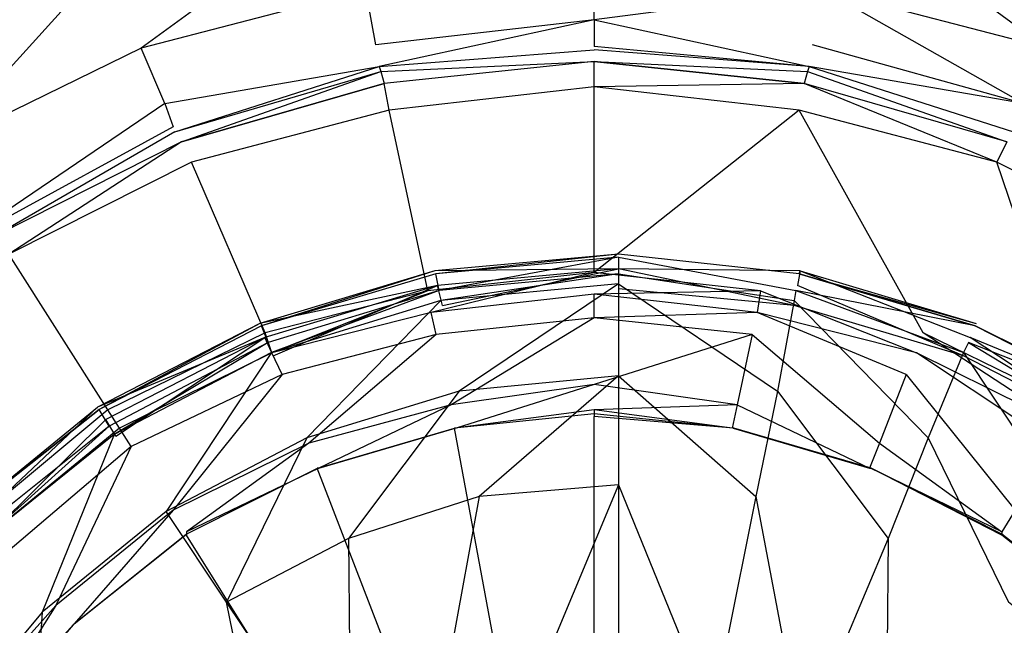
# Model space of a CAD drawing. Extents: x 0 to 0.9, y -1.3 to 0.
# Tile 11 of 18: x 0.4157 to 0.4745, y -0.5158 to -0.4796. Entities that reach past the tile are written whole.
import ezdxf

# ---------------------------------------------------------------- set-up
doc = ezdxf.new("R2010")
doc.units = 0
doc.layers.add('L0_ABLAUF_INF_0___REPLACEMTFORE', color=7, linetype='CONTINUOUS')
doc.layers.add('L1_WANNE_0_N_6231R4____REPLACEM', color=7, linetype='CONTINUOUS')

msp = doc.modelspace()

# ---------------------------------------------------------------- linework, layer by layer
at = {"layer": 'L0_ABLAUF_INF_0___REPLACEMTFORE', "color": 8}
for points, invisible_edges in [([(0.451443, -0.494521, 0.020438), (0.440488, -0.494647, 0.021484), (0.451443, -0.493638, 0.021484), (0.451443, -0.494521, 0.020438)], 14), ([(0.440543, -0.494821, 0.02253), (0.451443, -0.493638, 0.021484), (0.440488, -0.494647, 0.021484), (0.440543, -0.494821, 0.02253)], 13), ([(0.451443, -0.493638, 0.021484), (0.440543, -0.494821, 0.02253), (0.451443, -0.493821, 0.02253), (0.451443, -0.493638, 0.021484)], 14), ([(0.462297, -0.494647, 0.021484), (0.451443, -0.494521, 0.020438), (0.451443, -0.493638, 0.021484), (0.462297, -0.494647, 0.021484)], 14), ([(0.451443, -0.493638, 0.021484), (0.462242, -0.494821, 0.02253), (0.462297, -0.494647, 0.021484), (0.451443, -0.493638, 0.021484)], 13), ([(0.462242, -0.494821, 0.02253), (0.451443, -0.493638, 0.021484), (0.451443, -0.493821, 0.02253), (0.462242, -0.494821, 0.02253)], 14), ([(0.440743, -0.495821, 0.023257), (0.451443, -0.493821, 0.02253), (0.440543, -0.494821, 0.02253), (0.440743, -0.495821, 0.023257)], 13), ([(0.451443, -0.493821, 0.02253), (0.440743, -0.495821, 0.023257), (0.451443, -0.494821, 0.023257), (0.451443, -0.493821, 0.02253)], 14), ([(0.462042, -0.495821, 0.023257), (0.451443, -0.493821, 0.02253), (0.451443, -0.494821, 0.023257), (0.462042, -0.495821, 0.023257)], 13), ([(0.451443, -0.493821, 0.02253), (0.462042, -0.495821, 0.023257), (0.462242, -0.494821, 0.02253), (0.451443, -0.493821, 0.02253)], 14), ([(0.440643, -0.495521, 0.020438), (0.430038, -0.497777, 0.021484), (0.440488, -0.494647, 0.021484), (0.440643, -0.495521, 0.020438)], 14), ([(0.430143, -0.497921, 0.02253), (0.440488, -0.494647, 0.021484), (0.430038, -0.497777, 0.021484), (0.430143, -0.497921, 0.02253)], 13), ([(0.440488, -0.494647, 0.021484), (0.430143, -0.497921, 0.02253), (0.440543, -0.494821, 0.02253), (0.440488, -0.494647, 0.021484)], 14), ([(0.440543, -0.494821, 0.02253), (0.430143, -0.497921, 0.02253), (0.430543, -0.498921, 0.023257), (0.440543, -0.494821, 0.02253)], 14), ([(0.440743, -0.495821, 0.023257), (0.440543, -0.494821, 0.02253), (0.430543, -0.498921, 0.023257), (0.440743, -0.495821, 0.023257)], 14), ([(0.440488, -0.494647, 0.021484), (0.451443, -0.494521, 0.020438), (0.440643, -0.495521, 0.020438), (0.440488, -0.494647, 0.021484)], 13), ([(0.451443, -0.494521, 0.020438), (0.440943, -0.496721, 0.02062), (0.440643, -0.495521, 0.020438), (0.451443, -0.494521, 0.020438)], 13), ([(0.440843, -0.496421, 0.023348), (0.451443, -0.494821, 0.023257), (0.440743, -0.495821, 0.023257), (0.440843, -0.496421, 0.023348)], 13), ([(0.451443, -0.494821, 0.023257), (0.440843, -0.496421, 0.023348), (0.451443, -0.495421, 0.023348), (0.451443, -0.494821, 0.023257)], 14), ([(0.440943, -0.496721, 0.02062), (0.451443, -0.494521, 0.020438), (0.451443, -0.495721, 0.02062), (0.440943, -0.496721, 0.02062)], 14), ([(0.451443, -0.494521, 0.020438), (0.461942, -0.496721, 0.02062), (0.451443, -0.495721, 0.02062), (0.451443, -0.494521, 0.020438)], 13), ([(0.461942, -0.496721, 0.02062), (0.451443, -0.494521, 0.020438), (0.462142, -0.495521, 0.020438), (0.461942, -0.496721, 0.02062)], 14), ([(0.451443, -0.494521, 0.020438), (0.462297, -0.494647, 0.021484), (0.462142, -0.495521, 0.020438), (0.451443, -0.494521, 0.020438)], 13), ([(0.461942, -0.496421, 0.023348), (0.451443, -0.494821, 0.023257), (0.451443, -0.495421, 0.023348), (0.461942, -0.496421, 0.023348)], 13), ([(0.451443, -0.494821, 0.023257), (0.461942, -0.496421, 0.023348), (0.462042, -0.495821, 0.023257), (0.451443, -0.494821, 0.023257)], 14), ([(0.472742, -0.497921, 0.02253), (0.462242, -0.494821, 0.02253), (0.462042, -0.495821, 0.023257), (0.472742, -0.497921, 0.02253)], 14), ([(0.462297, -0.494647, 0.021484), (0.472442, -0.498621, 0.020438), (0.462142, -0.495521, 0.020438), (0.462297, -0.494647, 0.021484)], 14), ([(0.462242, -0.494821, 0.02253), (0.472797, -0.497777, 0.021484), (0.462297, -0.494647, 0.021484), (0.462242, -0.494821, 0.02253)], 14), ([(0.462242, -0.494821, 0.02253), (0.472742, -0.497921, 0.02253), (0.472797, -0.497777, 0.021484), (0.462242, -0.494821, 0.02253)], 14), ([(0.462297, -0.494647, 0.021484), (0.472797, -0.497777, 0.021484), (0.472442, -0.498621, 0.020438), (0.462297, -0.494647, 0.021484)], 14), ([(0.441943, -0.501821, 0.023803), (0.451443, -0.495421, 0.023348), (0.440843, -0.496421, 0.023348), (0.441943, -0.501821, 0.023803)], 13), ([(0.451443, -0.495421, 0.023348), (0.441943, -0.501821, 0.023803), (0.451443, -0.500921, 0.023803), (0.451443, -0.495421, 0.023348)], 14), ([(0.460942, -0.501821, 0.023803), (0.451443, -0.495421, 0.023348), (0.451443, -0.500921, 0.023803), (0.460942, -0.501821, 0.023803)], 13), ([(0.451443, -0.495421, 0.023348), (0.460942, -0.501821, 0.023803), (0.461942, -0.496421, 0.023348), (0.451443, -0.495421, 0.023348)], 14), ([(0.430038, -0.497777, 0.021484), (0.440643, -0.495521, 0.020438), (0.430343, -0.498621, 0.020438), (0.430038, -0.497777, 0.021484)], 13), ([(0.440643, -0.495521, 0.020438), (0.430843, -0.499721, 0.02062), (0.430343, -0.498621, 0.020438), (0.440643, -0.495521, 0.020438)], 13), ([(0.430743, -0.499521, 0.023348), (0.440743, -0.495821, 0.023257), (0.430543, -0.498921, 0.023257), (0.430743, -0.499521, 0.023348)], 13), ([(0.440743, -0.495821, 0.023257), (0.430743, -0.499521, 0.023348), (0.440843, -0.496421, 0.023348), (0.440743, -0.495821, 0.023257)], 14), ([(0.430843, -0.499721, 0.02062), (0.440643, -0.495521, 0.020438), (0.440943, -0.496721, 0.02062), (0.430843, -0.499721, 0.02062)], 14), ([(0.462142, -0.495521, 0.020438), (0.472042, -0.499721, 0.02062), (0.461942, -0.496721, 0.02062), (0.462142, -0.495521, 0.020438)], 13), ([(0.472042, -0.499521, 0.023348), (0.462042, -0.495821, 0.023257), (0.461942, -0.496421, 0.023348), (0.472042, -0.499521, 0.023348)], 13), ([(0.472742, -0.497921, 0.02253), (0.462042, -0.495821, 0.023257), (0.472342, -0.498921, 0.023257), (0.472742, -0.497921, 0.02253)], 14), ([(0.462042, -0.495821, 0.023257), (0.472042, -0.499521, 0.023348), (0.472342, -0.498921, 0.023257), (0.462042, -0.495821, 0.023257)], 14), ([(0.472042, -0.499721, 0.02062), (0.462142, -0.495521, 0.020438), (0.472442, -0.498621, 0.020438), (0.472042, -0.499721, 0.02062)], 14), ([(0.432843, -0.504621, 0.023803), (0.440843, -0.496421, 0.023348), (0.430743, -0.499521, 0.023348), (0.432843, -0.504621, 0.023803)], 13), ([(0.440843, -0.496421, 0.023348), (0.432843, -0.504621, 0.023803), (0.441943, -0.501821, 0.023803), (0.440843, -0.496421, 0.023348)], 14), ([(0.469942, -0.504621, 0.023803), (0.461942, -0.496421, 0.023348), (0.460942, -0.501821, 0.023803), (0.469942, -0.504621, 0.023803)], 13), ([(0.461942, -0.496421, 0.023348), (0.469942, -0.504621, 0.023803), (0.472042, -0.499521, 0.023348), (0.461942, -0.496421, 0.023348)], 14), ([(0.430343, -0.498621, 0.020438), (0.420346, -0.502775, 0.021484), (0.430038, -0.497777, 0.021484), (0.430343, -0.498621, 0.020438)], 14), ([(0.420444, -0.502921, 0.02253), (0.430038, -0.497777, 0.021484), (0.420346, -0.502775, 0.021484), (0.420444, -0.502921, 0.02253)], 13), ([(0.430038, -0.497777, 0.021484), (0.420444, -0.502921, 0.02253), (0.430143, -0.497921, 0.02253), (0.430038, -0.497777, 0.021484)], 14), ([(0.48254, -0.502775, 0.021484), (0.472442, -0.498621, 0.020438), (0.472797, -0.497777, 0.021484), (0.48254, -0.502775, 0.021484)], 14), ([(0.472742, -0.497921, 0.02253), (0.48254, -0.502775, 0.021484), (0.472797, -0.497777, 0.021484), (0.472742, -0.497921, 0.02253)], 14), ([(0.430143, -0.497921, 0.02253), (0.420444, -0.502921, 0.02253), (0.421044, -0.503921, 0.023257), (0.430143, -0.497921, 0.02253)], 14), ([(0.430543, -0.498921, 0.023257), (0.430143, -0.497921, 0.02253), (0.421044, -0.503921, 0.023257), (0.430543, -0.498921, 0.023257)], 14), ([(0.482442, -0.502921, 0.02253), (0.472742, -0.497921, 0.02253), (0.472342, -0.498921, 0.023257), (0.482442, -0.502921, 0.02253)], 14), ([(0.472742, -0.497921, 0.02253), (0.482442, -0.502921, 0.02253), (0.48254, -0.502775, 0.021484), (0.472742, -0.497921, 0.02253)], 14), ([(0.420346, -0.502775, 0.021484), (0.430343, -0.498621, 0.020438), (0.420844, -0.503521, 0.020438), (0.420346, -0.502775, 0.021484)], 13), ([(0.430343, -0.498621, 0.020438), (0.421444, -0.504521, 0.02062), (0.420844, -0.503521, 0.020438), (0.430343, -0.498621, 0.020438)], 13), ([(0.421344, -0.504421, 0.023348), (0.430543, -0.498921, 0.023257), (0.421044, -0.503921, 0.023257), (0.421344, -0.504421, 0.023348)], 13), ([(0.430543, -0.498921, 0.023257), (0.421344, -0.504421, 0.023348), (0.430743, -0.499521, 0.023348), (0.430543, -0.498921, 0.023257)], 14), ([(0.421444, -0.504521, 0.02062), (0.430343, -0.498621, 0.020438), (0.430843, -0.499721, 0.02062), (0.421444, -0.504521, 0.02062)], 14), ([(0.472442, -0.498621, 0.020438), (0.481342, -0.504521, 0.02062), (0.472042, -0.499721, 0.02062), (0.472442, -0.498621, 0.020438)], 13), ([(0.481442, -0.504421, 0.023348), (0.472342, -0.498921, 0.023257), (0.472042, -0.499521, 0.023348), (0.481442, -0.504421, 0.023348)], 13), ([(0.482442, -0.502921, 0.02253), (0.472342, -0.498921, 0.023257), (0.481842, -0.503921, 0.023257), (0.482442, -0.502921, 0.02253)], 14), ([(0.472342, -0.498921, 0.023257), (0.481442, -0.504421, 0.023348), (0.481842, -0.503921, 0.023257), (0.472342, -0.498921, 0.023257)], 14), ([(0.481342, -0.504521, 0.02062), (0.472442, -0.498621, 0.020438), (0.482042, -0.503521, 0.020438), (0.481342, -0.504521, 0.02062)], 14), ([(0.472442, -0.498621, 0.020438), (0.48254, -0.502775, 0.021484), (0.482042, -0.503521, 0.020438), (0.472442, -0.498621, 0.020438)], 13), ([(0.424443, -0.509021, 0.023803), (0.430743, -0.499521, 0.023348), (0.421344, -0.504421, 0.023348), (0.424443, -0.509021, 0.023803)], 13), ([(0.430743, -0.499521, 0.023348), (0.424443, -0.509021, 0.023803), (0.432843, -0.504621, 0.023803), (0.430743, -0.499521, 0.023348)], 14), ([(0.478342, -0.509021, 0.023803), (0.472042, -0.499521, 0.023348), (0.469942, -0.504621, 0.023803), (0.478342, -0.509021, 0.023803)], 13), ([(0.472042, -0.499521, 0.023348), (0.478342, -0.509021, 0.023803), (0.481442, -0.504421, 0.023348), (0.472042, -0.499521, 0.023348)], 14), ([(0.443143, -0.508121, 0.024258), (0.451443, -0.500921, 0.023803), (0.441943, -0.501821, 0.023803), (0.443143, -0.508121, 0.024258)], 13), ([(0.451443, -0.500921, 0.023803), (0.443143, -0.508121, 0.024258), (0.451443, -0.507421, 0.024258), (0.451443, -0.500921, 0.023803)], 14), ([(0.459642, -0.508121, 0.024258), (0.451443, -0.500921, 0.023803), (0.451443, -0.507421, 0.024258), (0.459642, -0.508121, 0.024258)], 13), ([(0.451443, -0.500921, 0.023803), (0.459642, -0.508121, 0.024258), (0.460942, -0.501821, 0.023803), (0.451443, -0.500921, 0.023803)], 14), ([(0.435343, -0.510622, 0.024258), (0.441943, -0.501821, 0.023803), (0.432843, -0.504621, 0.023803), (0.435343, -0.510622, 0.024258)], 13), ([(0.441943, -0.501821, 0.023803), (0.435343, -0.510622, 0.024258), (0.443143, -0.508121, 0.024258), (0.441943, -0.501821, 0.023803)], 14), ([(0.467542, -0.510622, 0.024258), (0.460942, -0.501821, 0.023803), (0.459642, -0.508121, 0.024258), (0.467542, -0.510622, 0.024258)], 13), ([(0.460942, -0.501821, 0.023803), (0.467542, -0.510622, 0.024258), (0.469942, -0.504621, 0.023803), (0.460942, -0.501821, 0.023803)], 14), ([(0.420346, -0.502775, 0.021484), (0.412344, -0.510322, 0.020438), (0.411713, -0.509641, 0.021529), (0.420346, -0.502775, 0.021484)], 13), ([(0.411844, -0.509722, 0.022621), (0.420346, -0.502775, 0.021484), (0.411713, -0.509641, 0.021529), (0.411844, -0.509722, 0.022621)], 14), ([(0.411844, -0.509722, 0.022621), (0.420444, -0.502921, 0.02253), (0.420346, -0.502775, 0.021484), (0.411844, -0.509722, 0.022621)], 14), ([(0.420444, -0.502921, 0.02253), (0.411844, -0.509722, 0.022621), (0.412644, -0.510622, 0.023257), (0.420444, -0.502921, 0.02253)], 14), ([(0.412344, -0.510322, 0.020438), (0.420346, -0.502775, 0.021484), (0.420844, -0.503521, 0.020438), (0.412344, -0.510322, 0.020438)], 14), ([(0.421044, -0.503921, 0.023257), (0.420444, -0.502921, 0.02253), (0.412644, -0.510622, 0.023257), (0.421044, -0.503921, 0.023257)], 14), ([(0.420844, -0.503521, 0.020438), (0.413144, -0.511122, 0.02062), (0.412344, -0.510322, 0.020438), (0.420844, -0.503521, 0.020438)], 13), ([(0.413144, -0.511122, 0.02062), (0.420844, -0.503521, 0.020438), (0.421444, -0.504521, 0.02062), (0.413144, -0.511122, 0.02062)], 14), ([(0.413144, -0.511022, 0.023348), (0.421044, -0.503921, 0.023257), (0.412644, -0.510622, 0.023257), (0.413144, -0.511022, 0.023348)], 13), ([(0.421044, -0.503921, 0.023257), (0.413144, -0.511022, 0.023348), (0.421344, -0.504421, 0.023348), (0.421044, -0.503921, 0.023257)], 14), ([(0.417044, -0.515022, 0.023803), (0.421344, -0.504421, 0.023348), (0.413144, -0.511022, 0.023348), (0.417044, -0.515022, 0.023803)], 13), ([(0.421344, -0.504421, 0.023348), (0.417044, -0.515022, 0.023803), (0.424443, -0.509021, 0.023803), (0.421344, -0.504421, 0.023348)], 14), ([(0.428043, -0.514422, 0.024258), (0.432843, -0.504621, 0.023803), (0.424443, -0.509021, 0.023803), (0.428043, -0.514422, 0.024258)], 13), ([(0.432843, -0.504621, 0.023803), (0.428043, -0.514422, 0.024258), (0.435343, -0.510622, 0.024258), (0.432843, -0.504621, 0.023803)], 14), ([(0.474742, -0.514422, 0.024258), (0.469942, -0.504621, 0.023803), (0.467542, -0.510622, 0.024258), (0.474742, -0.514422, 0.024258)], 13), ([(0.469942, -0.504621, 0.023803), (0.474742, -0.514422, 0.024258), (0.478342, -0.509021, 0.023803), (0.469942, -0.504621, 0.023803)], 14), ([(0.445743, -0.521122, 0.025076), (0.451443, -0.507421, 0.024258), (0.443143, -0.508121, 0.024258), (0.445743, -0.521122, 0.025076)], 13), ([(0.451443, -0.507421, 0.024258), (0.445743, -0.521122, 0.025076), (0.451443, -0.520622, 0.025076), (0.451443, -0.507421, 0.024258)], 14), ([(0.457043, -0.521122, 0.025076), (0.451443, -0.507421, 0.024258), (0.451443, -0.520622, 0.025076), (0.457043, -0.521122, 0.025076)], 13), ([(0.451443, -0.507421, 0.024258), (0.457043, -0.521122, 0.025076), (0.459642, -0.508121, 0.024258), (0.451443, -0.507421, 0.024258)], 14), ([(0.440443, -0.522822, 0.025076), (0.443143, -0.508121, 0.024258), (0.435343, -0.510622, 0.024258), (0.440443, -0.522822, 0.025076)], 13), ([(0.443143, -0.508121, 0.024258), (0.440443, -0.522822, 0.025076), (0.445743, -0.521122, 0.025076), (0.443143, -0.508121, 0.024258)], 14), ([(0.462442, -0.522822, 0.025076), (0.459642, -0.508121, 0.024258), (0.457043, -0.521122, 0.025076), (0.462442, -0.522822, 0.025076)], 13), ([(0.459642, -0.508121, 0.024258), (0.462442, -0.522822, 0.025076), (0.467542, -0.510622, 0.024258), (0.459642, -0.508121, 0.024258)], 14), ([(0.424443, -0.509021, 0.023803), (0.417044, -0.515022, 0.023803), (0.421644, -0.519622, 0.024349), (0.424443, -0.509021, 0.023803)], 14), ([(0.428043, -0.514422, 0.024258), (0.424443, -0.509021, 0.023803), (0.421644, -0.519622, 0.024349), (0.428043, -0.514422, 0.024258)], 14), ([(0.435443, -0.525422, 0.025076), (0.435343, -0.510622, 0.024258), (0.428043, -0.514422, 0.024258), (0.435443, -0.525422, 0.025076)], 13), ([(0.435343, -0.510622, 0.024258), (0.435443, -0.525422, 0.025076), (0.440443, -0.522822, 0.025076), (0.435343, -0.510622, 0.024258)], 14), ([(0.467442, -0.525422, 0.025076), (0.467542, -0.510622, 0.024258), (0.462442, -0.522822, 0.025076), (0.467442, -0.525422, 0.025076)], 13), ([(0.467542, -0.510622, 0.024258), (0.467442, -0.525422, 0.025076), (0.474742, -0.514422, 0.024258), (0.467542, -0.510622, 0.024258)], 14), ([(0.413144, -0.511022, 0.023348), (0.410944, -0.522322, 0.023803), (0.417044, -0.515022, 0.023803), (0.413144, -0.511022, 0.023348)], 14), ([(0.431043, -0.529022, 0.025076), (0.428043, -0.514422, 0.024258), (0.421644, -0.519622, 0.024349), (0.431043, -0.529022, 0.025076)], 14), ([(0.435443, -0.525422, 0.025076), (0.428043, -0.514422, 0.024258), (0.431043, -0.529022, 0.025076), (0.435443, -0.525422, 0.025076)], 14), ([(0.481142, -0.519622, 0.024349), (0.474742, -0.514422, 0.024258), (0.467442, -0.525422, 0.025076), (0.481142, -0.519622, 0.024349)], 14), ([(0.416344, -0.525922, 0.024349), (0.417044, -0.515022, 0.023803), (0.410944, -0.522322, 0.023803), (0.416344, -0.525922, 0.024349)], 13), ([(0.417044, -0.515022, 0.023803), (0.416344, -0.525922, 0.024349), (0.421644, -0.519622, 0.024349), (0.417044, -0.515022, 0.023803)], 14)]:
    msp.add_3dface(points, dxfattribs=dict(at, invisible_edges=invisible_edges))
at = {"layer": 'L1_WANNE_0_N_6231R4____REPLACEM', "color": 8}
for points, invisible_edges in [([(0.45, -1.297081, 0.006863), (0.002918, -0.549303, 0.00028), (0.005468, -0.002919), (0.45, -1.297081, 0.006863)], 14), ([(0.45, -1.297081, 0.006863), (0.005468, -0.002919), (0.00653, -0.002919), (0.45, -1.297081, 0.006863)], 14), ([(0.45, -1.297081, 0.006863), (0.00653, -0.002919), (0.008001, -0.002919), (0.45, -1.297081, 0.006863)], 14), ([(0.45, -1.297081, 0.006863), (0.008001, -0.002919), (0.45, -0.002919, 0.001068), (0.45, -1.297081, 0.006863)], 14), ([(0.891999, -0.002919), (0.45, -1.297081, 0.006863), (0.45, -0.002919, 0.001068), (0.891999, -0.002919)], 14), ([(0.894217, -1.296614, 0.005794), (0.45, -1.297081, 0.006863), (0.891999, -0.002919), (0.894217, -1.296614, 0.005794)], 14), ([(0.408264, -0.482546, 0.026293), (0.419065, -0.471852, 0.026379), (0.405664, -0.478648, 0.026379), (0.408264, -0.482546, 0.026293)], 13), ([(0.419065, -0.471852, 0.026379), (0.408264, -0.482546, 0.026293), (0.420965, -0.476049, 0.026293), (0.419065, -0.471852, 0.026379)], 14), ([(0.422965, -0.481347, 0.026208), (0.435266, -0.472351, 0.026293), (0.420965, -0.476049, 0.026293), (0.422965, -0.481347, 0.026208)], 13), ([(0.435266, -0.472351, 0.026293), (0.422965, -0.481347, 0.026208), (0.436366, -0.477849, 0.026208), (0.435266, -0.472351, 0.026293)], 14), ([(0.477035, -0.481347, 0.026208), (0.464734, -0.472351, 0.026293), (0.463634, -0.477849, 0.026208), (0.477035, -0.481347, 0.026208)], 13), ([(0.464734, -0.472351, 0.026293), (0.477035, -0.481347, 0.026208), (0.479035, -0.476049, 0.026293), (0.464734, -0.472351, 0.026293)], 14), ([(0.410864, -0.487244, 0.026208), (0.420965, -0.476049, 0.026293), (0.408264, -0.482546, 0.026293), (0.410864, -0.487244, 0.026208)], 13), ([(0.420965, -0.476049, 0.026293), (0.410864, -0.487244, 0.026208), (0.422965, -0.481347, 0.026208), (0.420965, -0.476049, 0.026293)], 14), ([(0.45, -0.476149, 0.026208), (0.436366, -0.477849, 0.026208), (0.436966, -0.481147, 0.024836), (0.45, -0.476149, 0.026208)], 14), ([(0.45, -0.479648, 0.025008), (0.45, -0.476149, 0.026208), (0.436966, -0.481147, 0.024836), (0.45, -0.479648, 0.025008)], 14), ([(0.463634, -0.477849, 0.026208), (0.45, -0.476149, 0.026208), (0.45, -0.479648, 0.025008), (0.463634, -0.477849, 0.026208)], 14), ([(0.436366, -0.477849, 0.026208), (0.422965, -0.481347, 0.026208), (0.424365, -0.484645, 0.025008), (0.436366, -0.477849, 0.026208)], 14), ([(0.436966, -0.481147, 0.024836), (0.436366, -0.477849, 0.026208), (0.424365, -0.484645, 0.025008), (0.436966, -0.481147, 0.024836)], 14), ([(0.463634, -0.477849, 0.026208), (0.45, -0.479648, 0.025008), (0.463034, -0.481147, 0.024836), (0.463634, -0.477849, 0.026208)], 14), ([(0.475635, -0.484645, 0.025008), (0.463634, -0.477849, 0.026208), (0.463034, -0.481147, 0.024836), (0.475635, -0.484645, 0.025008)], 14), ([(0.477035, -0.481347, 0.026208), (0.463634, -0.477849, 0.026208), (0.475635, -0.484645, 0.025008), (0.477035, -0.481347, 0.026208)], 14), ([(0.45, -0.479648, 0.025008), (0.436966, -0.481147, 0.024836), (0.437166, -0.482446, 0.022265), (0.45, -0.479648, 0.025008)], 14), ([(0.45, -0.479648, 0.025008), (0.437166, -0.482446, 0.022265), (0.45, -0.481247, 0.022265), (0.45, -0.479648, 0.025008)], 14), ([(0.45, -0.479648, 0.025008), (0.45, -0.481247, 0.022265), (0.462834, -0.482446, 0.022265), (0.45, -0.479648, 0.025008)], 14), ([(0.45, -0.479648, 0.025008), (0.462834, -0.482446, 0.022265), (0.463034, -0.481147, 0.024836), (0.45, -0.479648, 0.025008)], 14), ([(0.422965, -0.481347, 0.026208), (0.410864, -0.487244, 0.026208), (0.412764, -0.490342, 0.025265), (0.422965, -0.481347, 0.026208)], 14), ([(0.424365, -0.484645, 0.025008), (0.422965, -0.481347, 0.026208), (0.412764, -0.490342, 0.025265), (0.424365, -0.484645, 0.025008)], 14), ([(0.424365, -0.484645, 0.025008), (0.437166, -0.482446, 0.022265), (0.436966, -0.481147, 0.024836), (0.424365, -0.484645, 0.025008)], 14), ([(0.437166, -0.482446, 0.022265), (0.45, -0.481447, 0.019693), (0.45, -0.481247, 0.022265), (0.437166, -0.482446, 0.022265)], 14), ([(0.462834, -0.482446, 0.022265), (0.45, -0.481247, 0.022265), (0.45, -0.481447, 0.019693), (0.462834, -0.482446, 0.022265)], 14), ([(0.475635, -0.484645, 0.025008), (0.463034, -0.481147, 0.024836), (0.462834, -0.482446, 0.022265), (0.475635, -0.484645, 0.025008)], 14), ([(0.437166, -0.482446, 0.022265), (0.437266, -0.482746, 0.019608), (0.45, -0.481447, 0.019693), (0.437166, -0.482446, 0.022265)], 14), ([(0.437266, -0.482746, 0.019608), (0.45, -0.482146, 0.018065), (0.45, -0.481447, 0.019693), (0.437266, -0.482746, 0.019608)], 14), ([(0.462834, -0.482446, 0.022265), (0.45, -0.481447, 0.019693), (0.462734, -0.482746, 0.019608), (0.462834, -0.482446, 0.022265)], 14), ([(0.45, -0.482146, 0.018065), (0.462734, -0.482746, 0.019608), (0.45, -0.481447, 0.019693), (0.45, -0.482146, 0.018065)], 14), ([(0.424365, -0.484645, 0.025008), (0.424865, -0.486045, 0.022265), (0.437166, -0.482446, 0.022265), (0.424365, -0.484645, 0.025008)], 14), ([(0.424965, -0.486344, 0.019693), (0.437166, -0.482446, 0.022265), (0.424865, -0.486045, 0.022265), (0.424965, -0.486344, 0.019693)], 14), ([(0.437166, -0.482446, 0.022265), (0.424965, -0.486344, 0.019693), (0.437266, -0.482746, 0.019608), (0.437166, -0.482446, 0.022265)], 13), ([(0.45, -0.482146, 0.018065), (0.437266, -0.482746, 0.019608), (0.437466, -0.483446, 0.017893), (0.45, -0.482146, 0.018065)], 13), ([(0.45, -0.482146, 0.018065), (0.437466, -0.483446, 0.017893), (0.437766, -0.485045, 0.016608), (0.45, -0.482146, 0.018065)], 14), ([(0.45, -0.483646, 0.016693), (0.45, -0.482146, 0.018065), (0.437766, -0.485045, 0.016608), (0.45, -0.483646, 0.016693)], 14), ([(0.462534, -0.483446, 0.017893), (0.45, -0.482146, 0.018065), (0.45, -0.483646, 0.016693), (0.462534, -0.483446, 0.017893)], 14), ([(0.462734, -0.482746, 0.019608), (0.45, -0.482146, 0.018065), (0.462534, -0.483446, 0.017893), (0.462734, -0.482746, 0.019608)], 13), ([(0.475035, -0.486344, 0.019693), (0.462834, -0.482446, 0.022265), (0.462734, -0.482746, 0.019608), (0.475035, -0.486344, 0.019693)], 13), ([(0.475635, -0.484645, 0.025008), (0.462834, -0.482446, 0.022265), (0.475135, -0.486045, 0.022265), (0.475635, -0.484645, 0.025008)], 14), ([(0.462834, -0.482446, 0.022265), (0.475035, -0.486344, 0.019693), (0.475135, -0.486045, 0.022265), (0.462834, -0.482446, 0.022265)], 14), ([(0.425365, -0.486944, 0.018065), (0.437266, -0.482746, 0.019608), (0.424965, -0.486344, 0.019693), (0.425365, -0.486944, 0.018065)], 14), ([(0.437266, -0.482746, 0.019608), (0.425365, -0.486944, 0.018065), (0.437466, -0.483446, 0.017893), (0.437266, -0.482746, 0.019608)], 13), ([(0.474635, -0.486944, 0.018065), (0.462734, -0.482746, 0.019608), (0.462534, -0.483446, 0.017893), (0.474635, -0.486944, 0.018065)], 13), ([(0.462734, -0.482746, 0.019608), (0.474635, -0.486944, 0.018065), (0.475035, -0.486344, 0.019693), (0.462734, -0.482746, 0.019608)], 14), ([(0.437466, -0.483446, 0.017893), (0.425365, -0.486944, 0.018065), (0.425965, -0.488144, 0.016779), (0.437466, -0.483446, 0.017893)], 14), ([(0.437766, -0.485045, 0.016608), (0.437466, -0.483446, 0.017893), (0.425965, -0.488144, 0.016779), (0.437766, -0.485045, 0.016608)], 14), ([(0.45, -0.483646, 0.016693), (0.437766, -0.485045, 0.016608), (0.440067, -0.49584, 0.010008), (0.45, -0.483646, 0.016693)], 14), ([(0.45, -0.49474, 0.010094), (0.45, -0.483646, 0.016693), (0.440067, -0.49584, 0.010008), (0.45, -0.49474, 0.010094)], 14), ([(0.462534, -0.483446, 0.017893), (0.45, -0.483646, 0.016693), (0.462234, -0.485045, 0.016608), (0.462534, -0.483446, 0.017893)], 14), ([(0.462234, -0.485045, 0.016608), (0.45, -0.483646, 0.016693), (0.45, -0.49474, 0.010094), (0.462234, -0.485045, 0.016608)], 14), ([(0.474034, -0.488144, 0.016779), (0.462534, -0.483446, 0.017893), (0.462234, -0.485045, 0.016608), (0.474034, -0.488144, 0.016779)], 14), ([(0.474635, -0.486944, 0.018065), (0.462534, -0.483446, 0.017893), (0.474034, -0.488144, 0.016779), (0.474635, -0.486944, 0.018065)], 14), ([(0.412764, -0.490342, 0.025265), (0.413764, -0.491842, 0.02235), (0.424365, -0.484645, 0.025008), (0.412764, -0.490342, 0.025265)], 14), ([(0.424365, -0.484645, 0.025008), (0.413764, -0.491842, 0.02235), (0.424865, -0.486045, 0.022265), (0.424365, -0.484645, 0.025008)], 14), ([(0.437766, -0.485045, 0.016608), (0.425965, -0.488144, 0.016779), (0.430366, -0.498339, 0.010094), (0.437766, -0.485045, 0.016608)], 14), ([(0.440067, -0.49584, 0.010008), (0.437766, -0.485045, 0.016608), (0.430366, -0.498339, 0.010094), (0.440067, -0.49584, 0.010008)], 14), ([(0.462234, -0.485045, 0.016608), (0.45, -0.49474, 0.010094), (0.459933, -0.49584, 0.010008), (0.462234, -0.485045, 0.016608)], 14), ([(0.469634, -0.498339, 0.010094), (0.462234, -0.485045, 0.016608), (0.459933, -0.49584, 0.010008), (0.469634, -0.498339, 0.010094)], 14), ([(0.474034, -0.488144, 0.016779), (0.462234, -0.485045, 0.016608), (0.469634, -0.498339, 0.010094), (0.474034, -0.488144, 0.016779)], 14), ([(0.413764, -0.491842, 0.02235), (0.413864, -0.492042, 0.019779), (0.424865, -0.486045, 0.022265), (0.413764, -0.491842, 0.02235)], 14), ([(0.424865, -0.486045, 0.022265), (0.413864, -0.492042, 0.019779), (0.424965, -0.486344, 0.019693), (0.424865, -0.486045, 0.022265)], 14), ([(0.413864, -0.492042, 0.019779), (0.414264, -0.492541, 0.018151), (0.424965, -0.486344, 0.019693), (0.413864, -0.492042, 0.019779)], 14), ([(0.424965, -0.486344, 0.019693), (0.414264, -0.492541, 0.018151), (0.425365, -0.486944, 0.018065), (0.424965, -0.486344, 0.019693)], 14), ([(0.415065, -0.493641, 0.016865), (0.425365, -0.486944, 0.018065), (0.414264, -0.492541, 0.018151), (0.415065, -0.493641, 0.016865)], 13), ([(0.425365, -0.486944, 0.018065), (0.415065, -0.493641, 0.016865), (0.425965, -0.488144, 0.016779), (0.425365, -0.486944, 0.018065)], 14), ([(0.484935, -0.493641, 0.016865), (0.474635, -0.486944, 0.018065), (0.474034, -0.488144, 0.016779), (0.484935, -0.493641, 0.016865)], 13), ([(0.425965, -0.488144, 0.016779), (0.415065, -0.493641, 0.016865), (0.420965, -0.502936, 0.010179), (0.425965, -0.488144, 0.016779)], 14), ([(0.430366, -0.498339, 0.010094), (0.425965, -0.488144, 0.016779), (0.420965, -0.502936, 0.010179), (0.430366, -0.498339, 0.010094)], 14), ([(0.479035, -0.502936, 0.010179), (0.474034, -0.488144, 0.016779), (0.469634, -0.498339, 0.010094), (0.479035, -0.502936, 0.010179)], 14), ([(0.484935, -0.493641, 0.016865), (0.474034, -0.488144, 0.016779), (0.479035, -0.502936, 0.010179), (0.484935, -0.493641, 0.016865)], 14), ([(0.420965, -0.502936, 0.010179), (0.415065, -0.493641, 0.016865), (0.413064, -0.509533, 0.010094), (0.420965, -0.502936, 0.010179)], 14), ([(0.440267, -0.497139, 0.009494), (0.45, -0.49474, 0.010094), (0.440067, -0.49584, 0.010008), (0.440267, -0.497139, 0.009494)], 13), ([(0.45, -0.49474, 0.010094), (0.440267, -0.497139, 0.009494), (0.45, -0.49604, 0.009579), (0.45, -0.49474, 0.010094)], 14), ([(0.45, -0.49604, 0.009579), (0.459933, -0.49584, 0.010008), (0.45, -0.49474, 0.010094), (0.45, -0.49604, 0.009579)], 13), ([(0.430766, -0.499538, 0.009579), (0.440067, -0.49584, 0.010008), (0.430366, -0.498339, 0.010094), (0.430766, -0.499538, 0.009579)], 13), ([(0.440067, -0.49584, 0.010008), (0.430766, -0.499538, 0.009579), (0.440267, -0.497139, 0.009494), (0.440067, -0.49584, 0.010008)], 14), ([(0.45, -0.49604, 0.009579), (0.440267, -0.497139, 0.009494), (0.440567, -0.498439, 0.009322), (0.45, -0.49604, 0.009579)], 14), ([(0.45, -0.497439, 0.009322), (0.45, -0.49604, 0.009579), (0.440567, -0.498439, 0.009322), (0.45, -0.497439, 0.009322)], 14), ([(0.459933, -0.49584, 0.010008), (0.45, -0.49604, 0.009579), (0.459733, -0.497139, 0.009494), (0.459933, -0.49584, 0.010008)], 14), ([(0.459733, -0.497139, 0.009494), (0.45, -0.49604, 0.009579), (0.45, -0.497439, 0.009322), (0.459733, -0.497139, 0.009494)], 14), ([(0.469234, -0.499538, 0.009579), (0.459933, -0.49584, 0.010008), (0.459733, -0.497139, 0.009494), (0.469234, -0.499538, 0.009579)], 13), ([(0.459933, -0.49584, 0.010008), (0.469234, -0.499538, 0.009579), (0.469634, -0.498339, 0.010094), (0.459933, -0.49584, 0.010008)], 14), ([(0.440267, -0.497139, 0.009494), (0.430766, -0.499538, 0.009579), (0.431366, -0.500837, 0.009322), (0.440267, -0.497139, 0.009494)], 14), ([(0.440567, -0.498439, 0.009322), (0.440267, -0.497139, 0.009494), (0.431366, -0.500837, 0.009322), (0.440567, -0.498439, 0.009322)], 14), ([(0.459733, -0.497139, 0.009494), (0.45, -0.497439, 0.009322), (0.459433, -0.498439, 0.009322), (0.459733, -0.497139, 0.009494)], 14), ([(0.468634, -0.500837, 0.009322), (0.459733, -0.497139, 0.009494), (0.459433, -0.498439, 0.009322), (0.468634, -0.500837, 0.009322)], 14), ([(0.469234, -0.499538, 0.009579), (0.459733, -0.497139, 0.009494), (0.468634, -0.500837, 0.009322), (0.469234, -0.499538, 0.009579)], 14), ([(0.441467, -0.502636, 0.009322), (0.45, -0.497439, 0.009322), (0.440567, -0.498439, 0.009322), (0.441467, -0.502636, 0.009322)], 13), ([(0.45, -0.497439, 0.009322), (0.441467, -0.502636, 0.009322), (0.45, -0.501437, 0.009322), (0.45, -0.497439, 0.009322)], 14), ([(0.45, -0.501437, 0.009322), (0.459433, -0.498439, 0.009322), (0.45, -0.497439, 0.009322), (0.45, -0.501437, 0.009322)], 13), ([(0.430366, -0.498339, 0.010094), (0.420965, -0.502936, 0.010179), (0.421665, -0.504036, 0.009665), (0.430366, -0.498339, 0.010094)], 14), ([(0.430766, -0.499538, 0.009579), (0.430366, -0.498339, 0.010094), (0.421665, -0.504036, 0.009665), (0.430766, -0.499538, 0.009579)], 14), ([(0.432966, -0.504935, 0.009322), (0.440567, -0.498439, 0.009322), (0.431366, -0.500837, 0.009322), (0.432966, -0.504935, 0.009322)], 13), ([(0.440567, -0.498439, 0.009322), (0.432966, -0.504935, 0.009322), (0.441467, -0.502636, 0.009322), (0.440567, -0.498439, 0.009322)], 14), ([(0.459433, -0.498439, 0.009322), (0.45, -0.501437, 0.009322), (0.458533, -0.502636, 0.009322), (0.459433, -0.498439, 0.009322)], 14), ([(0.467034, -0.504935, 0.009322), (0.459433, -0.498439, 0.009322), (0.458533, -0.502636, 0.009322), (0.467034, -0.504935, 0.009322)], 13), ([(0.459433, -0.498439, 0.009322), (0.467034, -0.504935, 0.009322), (0.468634, -0.500837, 0.009322), (0.459433, -0.498439, 0.009322)], 14), ([(0.478335, -0.504036, 0.009665), (0.469634, -0.498339, 0.010094), (0.469234, -0.499538, 0.009579), (0.478335, -0.504036, 0.009665)], 14), ([(0.479035, -0.502936, 0.010179), (0.469634, -0.498339, 0.010094), (0.478335, -0.504036, 0.009665), (0.479035, -0.502936, 0.010179)], 14), ([(0.430766, -0.499538, 0.009579), (0.421665, -0.504036, 0.009665), (0.422365, -0.505135, 0.009322), (0.430766, -0.499538, 0.009579)], 14), ([(0.431366, -0.500837, 0.009322), (0.430766, -0.499538, 0.009579), (0.422365, -0.505135, 0.009322), (0.431366, -0.500837, 0.009322)], 14), ([(0.477635, -0.505135, 0.009322), (0.469234, -0.499538, 0.009579), (0.468634, -0.500837, 0.009322), (0.477635, -0.505135, 0.009322)], 14), ([(0.478335, -0.504036, 0.009665), (0.469234, -0.499538, 0.009579), (0.477635, -0.505135, 0.009322), (0.478335, -0.504036, 0.009665)], 14), ([(0.424865, -0.508933, 0.009322), (0.431366, -0.500837, 0.009322), (0.422365, -0.505135, 0.009322), (0.424865, -0.508933, 0.009322)], 13), ([(0.431366, -0.500837, 0.009322), (0.424865, -0.508933, 0.009322), (0.432966, -0.504935, 0.009322), (0.431366, -0.500837, 0.009322)], 14), ([(0.475135, -0.508933, 0.009322), (0.468634, -0.500837, 0.009322), (0.467034, -0.504935, 0.009322), (0.475135, -0.508933, 0.009322)], 13), ([(0.468634, -0.500837, 0.009322), (0.475135, -0.508933, 0.009322), (0.477635, -0.505135, 0.009322), (0.468634, -0.500837, 0.009322)], 14), ([(0.441767, -0.504036, 0.009322), (0.45, -0.501437, 0.009322), (0.441467, -0.502636, 0.009322), (0.441767, -0.504036, 0.009322)], 13), ([(0.45, -0.501437, 0.009322), (0.441767, -0.504036, 0.009322), (0.45, -0.502936, 0.009322), (0.45, -0.501437, 0.009322)], 14), ([(0.45, -0.502936, 0.009322), (0.458533, -0.502636, 0.009322), (0.45, -0.501437, 0.009322), (0.45, -0.502936, 0.009322)], 13), ([(0.420965, -0.502936, 0.010179), (0.413064, -0.509533, 0.010094), (0.413864, -0.510433, 0.009579), (0.420965, -0.502936, 0.010179)], 14), ([(0.421665, -0.504036, 0.009665), (0.420965, -0.502936, 0.010179), (0.413864, -0.510433, 0.009579), (0.421665, -0.504036, 0.009665)], 14), ([(0.433566, -0.506435, 0.009322), (0.441467, -0.502636, 0.009322), (0.432966, -0.504935, 0.009322), (0.433566, -0.506435, 0.009322)], 13), ([(0.441467, -0.502636, 0.009322), (0.433566, -0.506435, 0.009322), (0.441767, -0.504036, 0.009322), (0.441467, -0.502636, 0.009322)], 14), ([(0.45, -0.502936, 0.009322), (0.441704, -0.504036, 0.00852), (0.45, -0.503186, 0.00852), (0.45, -0.502936, 0.009322)], 14), ([(0.441767, -0.504036, 0.009322), (0.441704, -0.504036, 0.00852), (0.45, -0.502936, 0.009322), (0.441767, -0.504036, 0.009322)], 14), ([(0.458533, -0.502636, 0.009322), (0.45, -0.502936, 0.009322), (0.458233, -0.504036, 0.009322), (0.458533, -0.502636, 0.009322)], 14), ([(0.45, -0.502936, 0.009322), (0.45, -0.503186, 0.00852), (0.458296, -0.504036, 0.00852), (0.45, -0.502936, 0.009322)], 14), ([(0.458233, -0.504036, 0.009322), (0.45, -0.502936, 0.009322), (0.458296, -0.504036, 0.00852), (0.458233, -0.504036, 0.009322)], 14), ([(0.466434, -0.506435, 0.009322), (0.458533, -0.502636, 0.009322), (0.458233, -0.504036, 0.009322), (0.466434, -0.506435, 0.009322)], 13), ([(0.458533, -0.502636, 0.009322), (0.466434, -0.506435, 0.009322), (0.467034, -0.504935, 0.009322), (0.458533, -0.502636, 0.009322)], 14), ([(0.45, -0.503186, 0.00852), (0.441667, -0.504036, 0.008037), (0.45, -0.503336, 0.008036), (0.45, -0.503186, 0.00852)], 14), ([(0.441704, -0.504036, 0.00852), (0.441667, -0.504036, 0.008037), (0.45, -0.503186, 0.00852), (0.441704, -0.504036, 0.00852)], 14), ([(0.45, -0.549303, 0.008036), (0.45, -0.503336, 0.008036), (0.441667, -0.504036, 0.008037), (0.45, -0.549303, 0.008036)], 14), ([(0.45, -0.503186, 0.00852), (0.45, -0.503336, 0.008036), (0.458333, -0.504036, 0.008037), (0.45, -0.503186, 0.00852)], 14), ([(0.458296, -0.504036, 0.00852), (0.45, -0.503186, 0.00852), (0.458333, -0.504036, 0.008037), (0.458296, -0.504036, 0.00852)], 14), ([(0.458333, -0.504036, 0.008037), (0.45, -0.503336, 0.008036), (0.45, -0.549303, 0.008036), (0.458333, -0.504036, 0.008037)], 14), ([(0.421665, -0.504036, 0.009665), (0.413864, -0.510433, 0.009579), (0.414865, -0.511532, 0.009322), (0.421665, -0.504036, 0.009665)], 14), ([(0.422365, -0.505135, 0.009322), (0.421665, -0.504036, 0.009665), (0.414865, -0.511532, 0.009322), (0.422365, -0.505135, 0.009322)], 14), ([(0.441667, -0.504036, 0.008037), (0.433504, -0.506435, 0.00852), (0.433466, -0.506435, 0.008037), (0.441667, -0.504036, 0.008037)], 13), ([(0.45, -0.549303, 0.008036), (0.441667, -0.504036, 0.008037), (0.433466, -0.506435, 0.008037), (0.45, -0.549303, 0.008036)], 14), ([(0.433504, -0.506435, 0.00852), (0.441667, -0.504036, 0.008037), (0.441704, -0.504036, 0.00852), (0.433504, -0.506435, 0.00852)], 14), ([(0.441704, -0.504036, 0.00852), (0.433566, -0.506435, 0.009322), (0.433504, -0.506435, 0.00852), (0.441704, -0.504036, 0.00852)], 13), ([(0.433566, -0.506435, 0.009322), (0.441704, -0.504036, 0.00852), (0.441767, -0.504036, 0.009322), (0.433566, -0.506435, 0.009322)], 14), ([(0.466534, -0.506435, 0.008037), (0.458333, -0.504036, 0.008037), (0.45, -0.549303, 0.008036), (0.466534, -0.506435, 0.008037)], 14), ([(0.458296, -0.504036, 0.00852), (0.466434, -0.506435, 0.009322), (0.458233, -0.504036, 0.009322), (0.458296, -0.504036, 0.00852)], 14), ([(0.458333, -0.504036, 0.008037), (0.466496, -0.506435, 0.00852), (0.458296, -0.504036, 0.00852), (0.458333, -0.504036, 0.008037)], 14), ([(0.466434, -0.506435, 0.009322), (0.458296, -0.504036, 0.00852), (0.466496, -0.506435, 0.00852), (0.466434, -0.506435, 0.009322)], 13), ([(0.466496, -0.506435, 0.00852), (0.458333, -0.504036, 0.008037), (0.466534, -0.506435, 0.008037), (0.466496, -0.506435, 0.00852)], 13), ([(0.417865, -0.514631, 0.009322), (0.422365, -0.505135, 0.009322), (0.414865, -0.511532, 0.009322), (0.417865, -0.514631, 0.009322)], 13), ([(0.422365, -0.505135, 0.009322), (0.417865, -0.514631, 0.009322), (0.424865, -0.508933, 0.009322), (0.422365, -0.505135, 0.009322)], 14), ([(0.425665, -0.510233, 0.009322), (0.432966, -0.504935, 0.009322), (0.424865, -0.508933, 0.009322), (0.425665, -0.510233, 0.009322)], 13), ([(0.432966, -0.504935, 0.009322), (0.425665, -0.510233, 0.009322), (0.433566, -0.506435, 0.009322), (0.432966, -0.504935, 0.009322)], 14), ([(0.474335, -0.510233, 0.009322), (0.467034, -0.504935, 0.009322), (0.466434, -0.506435, 0.009322), (0.474335, -0.510233, 0.009322)], 13), ([(0.467034, -0.504935, 0.009322), (0.474335, -0.510233, 0.009322), (0.475135, -0.508933, 0.009322), (0.467034, -0.504935, 0.009322)], 14), ([(0.425665, -0.510233, 0.009322), (0.425665, -0.510358, 0.00852), (0.433504, -0.506435, 0.00852), (0.425665, -0.510233, 0.009322)], 14), ([(0.433566, -0.506435, 0.009322), (0.425665, -0.510233, 0.009322), (0.433504, -0.506435, 0.00852), (0.433566, -0.506435, 0.009322)], 14), ([(0.425665, -0.510358, 0.00852), (0.425665, -0.510433, 0.008037), (0.433466, -0.506435, 0.008037), (0.425665, -0.510358, 0.00852)], 14), ([(0.433504, -0.506435, 0.00852), (0.425665, -0.510358, 0.00852), (0.433466, -0.506435, 0.008037), (0.433504, -0.506435, 0.00852)], 14), ([(0.45, -0.549303, 0.008036), (0.433466, -0.506435, 0.008037), (0.425665, -0.510433, 0.008037), (0.45, -0.549303, 0.008036)], 14), ([(0.474335, -0.510433, 0.008037), (0.466534, -0.506435, 0.008037), (0.45, -0.549303, 0.008036), (0.474335, -0.510433, 0.008037)], 14), ([(0.466434, -0.506435, 0.009322), (0.466496, -0.506435, 0.00852), (0.474335, -0.510233, 0.009322), (0.466434, -0.506435, 0.009322)], 14), ([(0.474335, -0.510233, 0.009322), (0.466496, -0.506435, 0.00852), (0.474335, -0.510358, 0.00852), (0.474335, -0.510233, 0.009322)], 14), ([(0.466496, -0.506435, 0.00852), (0.466534, -0.506435, 0.008037), (0.474335, -0.510358, 0.00852), (0.466496, -0.506435, 0.00852)], 14), ([(0.474335, -0.510358, 0.00852), (0.466534, -0.506435, 0.008037), (0.474335, -0.510433, 0.008037), (0.474335, -0.510358, 0.00852)], 14), ([(0.418965, -0.51573, 0.009322), (0.424865, -0.508933, 0.009322), (0.417865, -0.514631, 0.009322), (0.418965, -0.51573, 0.009322)], 13), ([(0.424865, -0.508933, 0.009322), (0.418965, -0.51573, 0.009322), (0.425665, -0.510233, 0.009322), (0.424865, -0.508933, 0.009322)], 14), ([(0.481035, -0.51573, 0.009322), (0.475135, -0.508933, 0.009322), (0.474335, -0.510233, 0.009322), (0.481035, -0.51573, 0.009322)], 13), ([(0.418902, -0.515792, 0.00852), (0.418865, -0.51583, 0.008037), (0.425665, -0.510433, 0.008037), (0.418902, -0.515792, 0.00852)], 14), ([(0.45, -0.549303, 0.008036), (0.425665, -0.510433, 0.008037), (0.418865, -0.51583, 0.008037), (0.45, -0.549303, 0.008036)], 14), ([(0.425665, -0.510358, 0.00852), (0.418902, -0.515792, 0.00852), (0.425665, -0.510433, 0.008037), (0.425665, -0.510358, 0.00852)], 14), ([(0.418965, -0.51573, 0.009322), (0.418902, -0.515792, 0.00852), (0.425665, -0.510358, 0.00852), (0.418965, -0.51573, 0.009322)], 14), ([(0.418965, -0.51573, 0.009322), (0.425665, -0.510358, 0.00852), (0.425665, -0.510233, 0.009322), (0.418965, -0.51573, 0.009322)], 14), ([(0.481135, -0.51583, 0.008037), (0.474335, -0.510433, 0.008037), (0.45, -0.549303, 0.008036), (0.481135, -0.51583, 0.008037)], 14), ([(0.474335, -0.510233, 0.009322), (0.474335, -0.510358, 0.00852), (0.481035, -0.51573, 0.009322), (0.474335, -0.510233, 0.009322)], 14), ([(0.474335, -0.510358, 0.00852), (0.474335, -0.510433, 0.008037), (0.481098, -0.515792, 0.00852), (0.474335, -0.510358, 0.00852)], 14), ([(0.481035, -0.51573, 0.009322), (0.474335, -0.510358, 0.00852), (0.481098, -0.515792, 0.00852), (0.481035, -0.51573, 0.009322)], 14), ([(0.481098, -0.515792, 0.00852), (0.474335, -0.510433, 0.008037), (0.481135, -0.51583, 0.008037), (0.481098, -0.515792, 0.00852)], 14), ([(0.414865, -0.511532, 0.009322), (0.411664, -0.521527, 0.009322), (0.417865, -0.514631, 0.009322), (0.414865, -0.511532, 0.009322)], 14), ([(0.412964, -0.522327, 0.009322), (0.417865, -0.514631, 0.009322), (0.411664, -0.521527, 0.009322), (0.412964, -0.522327, 0.009322)], 13), ([(0.417865, -0.514631, 0.009322), (0.412964, -0.522327, 0.009322), (0.418965, -0.51573, 0.009322), (0.417865, -0.514631, 0.009322)], 14), ([(0.418965, -0.51573, 0.009322), (0.412964, -0.522327, 0.009322), (0.418902, -0.515792, 0.00852), (0.418965, -0.51573, 0.009322)], 14), ([(0.418902, -0.515792, 0.00852), (0.412964, -0.522327, 0.009322), (0.413089, -0.522452, 0.00852), (0.418902, -0.515792, 0.00852)], 14), ([(0.418902, -0.515792, 0.00852), (0.413089, -0.522452, 0.00852), (0.418865, -0.51583, 0.008037), (0.418902, -0.515792, 0.00852)], 14)]:
    msp.add_3dface(points, dxfattribs=dict(at, invisible_edges=invisible_edges))

doc.saveas('drawing.dxf')
